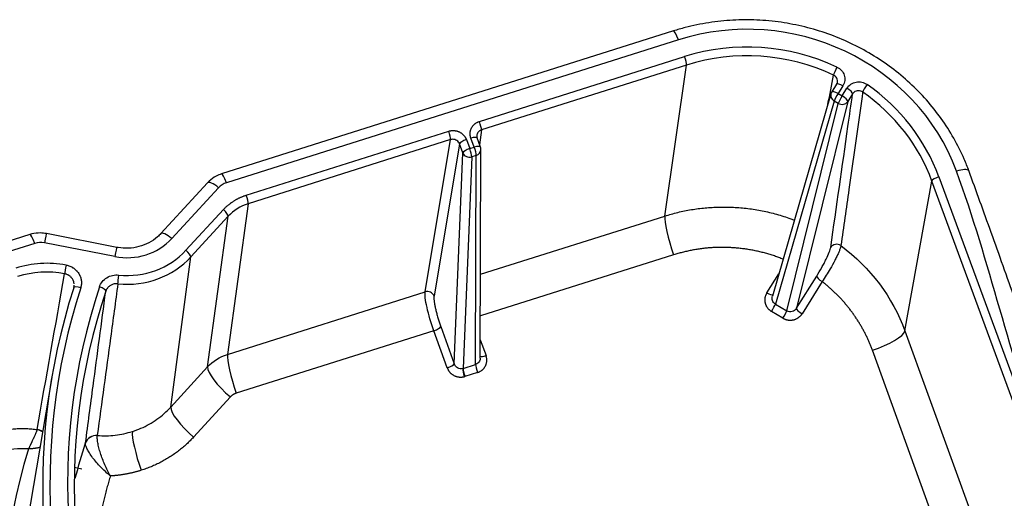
# Model space of a CAD drawing. Extents: x 2651 to 7771, y -1163 to 1075.
# Tile 29 of 256: x 3708 to 3762, y -490 to -464. Entities that reach past the tile are written whole.
import ezdxf

# ---------------------------------------------------------------- set-up
doc = ezdxf.new("R2010")
doc.units = 0
doc.header["$LTSCALE"] = 10
doc.layers.add('1', color=7, linetype='CONTINUOUS')

msp = doc.modelspace()

# ---------------------------------------------------------------- linework, layer by layer
at = {"layer": '1', "color": 7, "linetype": 'Continuous'}
for p, q in [((3743.819, -464.308), (3719.131, -472.115)), ((3752.734, -467.22), (3752.468, -467.641)), ((3752.424, -467.739), (3749.224, -478.794)), ((3733.272, -470.646), (3733.091, -470.153)), ((3733.263, -482.172), (3733.296, -470.779)), ((3718.366, -472.599), (3715.811, -475.376)), ((3708.656, -475.427), (3689.205, -481.578)), ((3713.406, -476.128), (3709.556, -475.377)), ((3713.406, -476.128), (3713.405, -476.128)), ((3709.852, -483.232), (3708.434, -491.573)), ((3711.502, -488.238), (3711.091, -488.159))]:
    msp.add_line(p, q, dxfattribs=at)
at = {"layer": '1', "color": 253, "linetype": 'Continuous'}
for p, q in [((3744.087, -464.79), (3719.399, -472.597)), ((3733.219, -469.25), (3744.424, -465.707)), ((3744.531, -466.17), (3733.326, -469.714)), ((3743.346, -474.416), (3744.531, -466.17)), ((3753.075, -467.302), (3752.81, -467.722)), ((3753.033, -467.852), (3753.299, -467.431)), ((3752.81, -467.722), (3753.033, -467.852)), ((3753.608, -467.742), (3753.342, -468.162)), ((3752.6, -468.134), (3749.389, -479.226)), ((3750.012, -479.593), (3752.824, -468.264)), ((3753.342, -468.162), (3750.538, -479.456)), ((3752.824, -468.264), (3752.6, -468.134)), ((3720.474, -473.28), (3731.537, -469.782)), ((3732.934, -470.656), (3732.752, -470.162)), ((3733.326, -469.714), (3733.229, -470.527)), ((3731.644, -470.245), (3720.581, -473.744)), ((3730.252, -478.557), (3731.644, -470.245)), ((3732.129, -470.474), (3730.737, -478.786)), ((3732.31, -470.968), (3732.129, -470.474)), ((3732.507, -470.24), (3732.688, -470.733)), ((3732.688, -470.733), (3732.934, -470.656)), ((3731.84, -482.483), (3732.31, -470.968)), ((3732.796, -471.18), (3732.324, -482.742)), ((3733.042, -471.103), (3732.796, -471.18)), ((3733.009, -482.526), (3733.042, -471.103)), ((3758.322, -472.27), (3763.775, -487.114)), ((3756.467, -480.69), (3757.944, -472.504)), ((3763.397, -487.349), (3757.944, -472.504)), ((3718.965, -472.871), (3716.41, -475.647)), ((3720.581, -473.744), (3719.451, -481.972)), ((3717.182, -476.289), (3719.226, -474.067)), ((3719.496, -474.428), (3717.452, -476.65)), ((3718.366, -482.658), (3719.496, -474.428)), ((3733.276, -477.6), (3743.346, -474.416)), ((3708.924, -475.91), (3689.473, -482.061)), ((3713.298, -476.632), (3709.448, -475.881)), ((3743.829, -476.538), (3733.269, -479.877)), ((3716.358, -484.851), (3717.452, -476.65)), ((3748.917, -478.62), (3749.579, -477.568)), ((3750.538, -479.456), (3751.643, -477.699)), ((3751.948, -478.001), (3750.843, -479.757)), ((3719.451, -481.972), (3730.252, -478.557)), ((3749.389, -479.226), (3750.012, -479.593)), ((3749.799, -479.996), (3749.176, -479.629)), ((3730.724, -480.682), (3719.934, -484.094)), ((3731.459, -482.709), (3730.724, -480.682)), ((3731.106, -480.456), (3731.84, -482.483)), ((3756.467, -480.69), (3761.895, -495.675)), ((3733.265, -481.178), (3733.578, -482.039)), ((3760.115, -496.727), (3754.687, -481.743)), ((3732.324, -482.742), (3733.009, -482.526)), ((3716.358, -484.851), (3718.366, -482.658)), ((3733.114, -482.964), (3732.429, -483.18)), ((3719.609, -484.3), (3717.601, -486.493))]:
    msp.add_line(p, q, dxfattribs=at)
at = {"layer": '1', "color": 7, "linetype": 'Continuous'}
for centre, start, end in [((3752.79, -467.844), 147.6993, 163.8534), ((3732.915, -470.778), 359.8337, 20.1716)]:
    msp.add_arc(centre, 0.381, start, end, dxfattribs=at)
at = {"layer": '1', "color": 253, "linetype": 'Continuous'}
for centre, major_axis, ratio, start_param, end_param in [((3748.03, -475.524), (-11.795, 1.843), 0.94591, 3.625384, 5.19618), ((3744.049, -465.034), (0.23, -0.727), 0.150905, 1.865571, 3.141575), ((3748.03, -475.524), (10.788, -1.685), 0.94591, 1.269888, 2.054588), ((3744.405, -465.829), (0.115, -0.363), 0.150905, 0.303501, 1.865571), ((3748.011, -475.645), (-10.411, 1.627), 0.94591, 4.411481, 5.19618), ((3752.731, -466.4), (-0.162, -0.345), 0.096157, 4.395834, 5.957904), ((3753.056, -467.424), (0.322, -0.204), 0.300207, 1.700111, 3.141586), ((3753.28, -467.553), (-0.322, 0.204), 0.300207, 3.279634, 4.841703), ((3754.379, -467.354), (0.218, 0.312), 0.148904, 1.275013, 2.837083), ((3748.03, -475.524), (10.788, -1.685), 0.94591, 0.483791, 1.093958), ((3752.79, -467.844), (0.366, -0.106), 0.903237, 3.141593, 4.440644), ((3752.79, -467.844), (0.322, -0.204), 0.300207, 1.700111, 3.141586), ((3752.79, -467.844), (0.191, 0.33), 0.123006, 1.263478, 2.711937), ((3753.014, -467.974), (0.191, 0.33), 0.123006, 1.263478, 2.711937), ((3753.014, -467.974), (0.322, -0.204), 0.300207, 0.138041, 1.700111), ((3753.014, -467.974), (0.37, -0.092), 0.901106, 4.405916, 5.975647), ((3733.2, -469.372), (-0.115, 0.363), 0.150905, 3.445094, 5.007164), ((3731.518, -469.904), (0.115, -0.363), 0.150905, 0.303501, 1.865571), ((3732.733, -470.284), (0.358, 0.131), 0.287197, 6.283203, 7.695781), ((3732.488, -470.362), (-0.358, -0.131), 0.287197, 4.554188, 6.116258), ((3732.915, -470.778), (0.358, 0.131), 0.287197, 6.283203, 7.695781), ((3732.915, -470.778), (0.115, -0.363), 0.150905, 0.417111, 1.865571), ((3732.669, -470.855), (0.358, 0.131), 0.287197, 1.412596, 2.974665), ((3732.669, -470.855), (0.381, -0.016), 0.902452, 3.520005, 5.089736), ((3732.669, -470.855), (0.115, -0.363), 0.150905, 0.417111, 1.865571), ((3732.915, -470.778), (0.381, -0.001), 0.905066, 5.055505, 6.283183), ((3719.36, -472.842), (0.23, -0.727), 0.150905, 1.865571, 3.141227), ((3758.303, -472.392), (-0.358, -0.131), 0.287197, 4.554188, 6.116258), ((3759.244, -472.21), (-0.715, -0.263), 0.287197, 3.23629, 4.554188), ((3718.926, -473.115), (0.561, -0.516), 0.274286, 1.751964, 3.141577), ((3719.734, -473.511), (-1.004, 0.157), 0.94591, 5.19618, 5.719779), ((3720.455, -473.402), (-0.115, 0.363), 0.150905, 3.445094, 5.007164), ((3719.207, -474.19), (-0.28, 0.258), 0.274286, 3.331487, 4.893556), ((3743.934, -476.01), (0.536, -1.695), 0.150905, 3.445094, 4.980984), ((3708.886, -476.154), (0.23, -0.727), 0.150905, 1.865571, 3.141575), ((3709.41, -476.125), (-0.146, -0.748), 0.012911, 3.141575, 4.382224), ((3716.372, -475.892), (0.561, -0.516), 0.274286, 1.751964, 3.137429), ((3709.26, -476.823), (-1.004, 0.157), 0.94591, 4.672582, 5.19618), ((3713.91, -473.568), (3.262, -0.51), 0.94591, 4.672582, 5.719779), ((3752.737, -476.316), (-0.377, 0.054), 0.941824, 4.199107, 5.88199), ((3713.26, -476.876), (-0.146, -0.748), 0.012911, 3.180227, 4.382224), ((3713.91, -473.568), (-4.27, 0.667), 0.94591, 1.62643, 2.578187), ((3717.163, -476.411), (-0.28, 0.258), 0.274286, 3.331487, 4.893556), ((3709.684, -482.169), (5.392, -0.842), 0.94591, 1.541816, 2.054588), ((3710.618, -477.217), (-0.069, -0.375), 0.009401, 4.382109, 5.944179), ((3709.665, -482.29), (-5.016, 0.784), 0.94591, 4.683408, 5.19618), ((3713.498, -477.76), (0.039, 0.379), 0.01804, 3.480253, 5.042323), ((3751.97, -477.888), (-0.323, 0.203), 0.28426, 0.137335, 1.679352), ((3748.661, -489.65), (-38.489, 6.013), 0.94591, 6.135217, 6.875307), ((3748.661, -489.65), (37.538, -5.865), 0.94591, 2.984157, 3.733382), ((3711.412, -478.457), (-0.363, 0.117), 0.320884, 4.762911, 6.329344), ((3712.438, -478.413), (-0.362, 0.12), 0.320417, 3.204042, 4.766112), ((3730.378, -478.898), (-0.376, 0.063), 0.942015, 3.635735, 5.206455), ((3748.939, -478.507), (-0.322, 0.203), 0.284229, 1.679438, 2.94469), ((3749.199, -479.516), (-0.194, -0.328), 0.104713, 1.281246, 2.712903), ((3749.821, -479.883), (-0.194, -0.328), 0.104713, 1.281246, 2.712903), ((3750.866, -479.644), (0.323, -0.203), 0.28426, 3.278928, 4.820944), ((3730.747, -480.568), (-0.358, -0.13), 0.262372, 1.413831, 2.975904), ((3754.792, -481.215), (1.672, 0.606), 0.262372, 4.555424, 6.117497), ((3720.039, -483.566), (-0.536, 1.695), 0.150905, 0.303501, 1.839391), ((3731.481, -482.596), (0.358, 0.13), 0.262372, 4.555424, 6.117497), ((3733.136, -482.851), (-0.115, 0.363), 0.150905, 0.417111, 1.839391), ((3733.6, -481.926), (-0.358, -0.13), 0.262303, 6.54374, 7.696894), ((3719.713, -483.772), (-1.312, 1.2), 0.261896, 0.189207, 1.728606), ((3732.41, -483.079), (-0.094, 0.369), 0.135317, 0.425507, 1.847536), ((3732.452, -483.067), (-0.115, 0.363), 0.150905, 0.417111, 1.839391), ((3717.706, -485.965), (-1.312, 1.2), 0.261896, 0.189207, 1.728606), ((3708.961, -486.674), (0.606, -0.188), 0.941837, 7.484154, 7.996385), ((3708.962, -486.671), (0.626, -0.109), 0.943019, 7.363262, 7.874433), ((3714.844, -487.779), (-0.536, 1.695), 0.150905, 0.303501, 1.839391), ((3712.304, -487.002), (-0.631, 0.067), 0.943383, 4.753461, 6.083558), ((3712.304, -486.999), (0.629, -0.084), 0.943226, 1.636954, 2.967295), ((3747.26, -498.56), (-39.555, 7.949), 0.953267, 6.19009, 6.916186), ((3741.513, -494.154), (-23.59, 3.686), 0.94591, 2.207966, 3.625384)]:
    msp.add_ellipse(centre, major_axis=major_axis, ratio=ratio, start_param=start_param, end_param=end_param, dxfattribs=at)
at = {"layer": '1', "color": 7, "linetype": 'Continuous'}
for centre, major_axis, ratio, start_param, end_param in [((3753.056, -467.424), (0.322, -0.204), 0.300207, 3.141585, 3.26218), ((3748.011, -475.645), (-10.411, 1.627), 0.94591, 3.625384, 4.235551), ((3759.244, -472.21), (-0.715, -0.263), 0.287197, 3.141478, 3.23629), ((3713.891, -473.689), (4.646, -0.726), 0.94591, 4.768023, 5.719779), ((3748.642, -489.772), (38.865, -6.072), 0.94591, 2.993625, 3.733714), ((3748.642, -489.771), (-37.162, 5.806), 0.94591, 6.12575, 6.874975), ((3708.308, -490.908), (-3.883, 0.78), 0.953267, 4.832486, 5.237494)]:
    msp.add_ellipse(centre, major_axis=major_axis, ratio=ratio, start_param=start_param, end_param=end_param, dxfattribs=at)
for points, knots in [([(3759.96, -471.947), (3759.88, -471.731), (3759.637, -471.125), (3759.153, -470.155), (3758.461, -469.073), (3757.656, -468.063), (3756.746, -467.136), (3755.74, -466.302), (3754.651, -465.571), (3753.489, -464.951), (3752.268, -464.447), (3750.999, -464.067), (3749.698, -463.813), (3748.379, -463.689), (3747.055, -463.696), (3745.741, -463.835), (3744.663, -464.059), (3744.03, -464.241), (3743.819, -464.308)], [0, 0, 0, 0, 0.035984, 0.102265, 0.168585, 0.234937, 0.301322, 0.367739, 0.434184, 0.500655, 0.567147, 0.633657, 0.70018, 0.766713, 0.833249, 0.899784, 0.966313, 1, 1, 1, 1]), ([(3752.729, -467.233), (3752.746, -467.199), (3752.767, -467.159), (3752.776, -467.116), (3752.778, -467.11)], [0, 0, 0, 0, 0.847263, 1, 1, 1, 1]), ([(3733.073, -470.01), (3733.071, -470.026), (3733.069, -470.08), (3733.083, -470.133), (3733.093, -470.17)], [0, 0, 0, 0, 0.300342, 1, 1, 1, 1]), ([(3719.131, -472.115), (3719.024, -472.149), (3718.781, -472.251), (3718.529, -472.432), (3718.393, -472.57), (3718.366, -472.599)], [0, 0, 0, 0, 0.361091, 0.867446, 1, 1, 1, 1]), ([(3765.351, -486.964), (3764.855, -485.605), (3763.895, -482.955), (3762.511, -479.052), (3761.209, -475.39), (3760.36, -473.054), (3759.949, -471.929)], [0, 0, 0, 0, 0.273322, 0.531265, 0.773546, 1, 1, 1, 1]), ([(3709.556, -475.377), (3709.446, -475.356), (3709.182, -475.328), (3708.876, -475.364), (3708.691, -475.416), (3708.656, -475.427)], [0, 0, 0, 0, 0.362365, 0.880005, 1, 1, 1, 1]), ([(3715.811, -475.376), (3715.753, -475.439), (3715.559, -475.629), (3715.17, -475.896), (3714.626, -476.109), (3714.052, -476.196), (3713.641, -476.171), (3713.432, -476.133), (3713.406, -476.128)], [0, 0, 0, 0, 0.101702, 0.323272, 0.544046, 0.763474, 0.9701, 1, 1, 1, 1]), ([(3711.073, -478.12), (3711.072, -478.111), (3711.069, -478.082), (3711.059, -478.032), (3711.047, -477.991), (3711.037, -477.966), (3711.035, -477.961), (3711.031, -477.951), (3711.029, -477.946), (3711.023, -477.931), (3711.009, -477.902), (3710.983, -477.855), (3710.957, -477.82), (3710.937, -477.794), (3710.93, -477.786), (3710.919, -477.773), (3710.915, -477.769), (3710.908, -477.761), (3710.889, -477.741), (3710.852, -477.708), (3710.817, -477.682), (3710.789, -477.664), (3710.78, -477.658), (3710.761, -477.647), (3710.751, -477.641), (3710.721, -477.625), (3710.681, -477.607), (3710.639, -477.592), (3710.607, -477.583), (3710.596, -477.58), (3710.574, -477.575), (3710.563, -477.573), (3710.552, -477.571)], [0, 0, 0, 0, 0.032121, 0.112778, 0.193434, 0.193434, 0.213598, 0.213598, 0.233763, 0.233763, 0.274091, 0.354747, 0.435404, 0.435404, 0.475732, 0.475732, 0.495896, 0.495896, 0.516061, 0.596717, 0.677374, 0.677374, 0.717702, 0.717702, 0.75803, 0.75803, 0.838687, 0.919343, 0.919343, 0.959672, 0.959672, 1, 1, 1, 1]), ([(3711.048, -478.346), (3711.054, -478.326), (3711.065, -478.284), (3711.072, -478.236), (3711.074, -478.208), (3711.074, -478.2)], [0, 0, 0, 0, 0.427671, 0.855342, 1, 1, 1, 1]), ([(3706.763, -486.254), (3706.855, -486.224), (3707.04, -486.172), (3707.32, -486.11), (3707.603, -486.063), (3707.889, -486.034), (3708.082, -486.024), (3708.227, -486.022), (3708.275, -486.022), (3708.348, -486.022), (3708.373, -486.023), (3708.421, -486.024), (3708.543, -486.028), (3708.761, -486.043), (3708.955, -486.067), (3709.051, -486.082)], [0, 0, 0, 0, 0.125, 0.25, 0.375, 0.5, 0.625, 0.625, 0.6875, 0.6875, 0.71875, 0.71875, 0.75, 0.875, 1, 1, 1, 1]), ([(3709.051, -486.082), (3709.049, -486.092), (3709.043, -486.113), (3709.034, -486.14), (3709.026, -486.161), (3709.024, -486.169), (3709.019, -486.181), (3709.018, -486.185), (3709.015, -486.193), (3709.007, -486.213), (3708.998, -486.235), (3708.986, -486.263), (3708.982, -486.273), (3708.974, -486.292), (3708.969, -486.302), (3708.956, -486.333), (3708.937, -486.375), (3708.907, -486.442), (3708.885, -486.49), (3708.868, -486.526), (3708.862, -486.539), (3708.851, -486.564), (3708.833, -486.601), (3708.803, -486.665), (3708.779, -486.717), (3708.76, -486.756), (3708.751, -486.776), (3708.741, -486.796), (3708.735, -486.809), (3708.732, -486.816), (3708.723, -486.836), (3708.716, -486.849), (3708.704, -486.876), (3708.697, -486.889), (3708.678, -486.929), (3708.666, -486.956), (3708.647, -486.996), (3708.641, -487.009), (3708.629, -487.036), (3708.617, -487.062), (3708.602, -487.095), (3708.591, -487.117), (3708.587, -487.127), (3708.585, -487.132), (3708.581, -487.14)], [0, 0, 0, 0, 0.0625, 0.125, 0.125, 0.15625, 0.15625, 0.171875, 0.171875, 0.1875, 0.25, 0.25, 0.28125, 0.28125, 0.3125, 0.3125, 0.375, 0.4375, 0.5, 0.5, 0.53125, 0.53125, 0.5625, 0.625, 0.6875, 0.6875, 0.71875, 0.734375, 0.734375, 0.75, 0.75, 0.78125, 0.78125, 0.8125, 0.8125, 0.875, 0.875, 0.90625, 0.90625, 0.9375, 0.96875, 0.984375, 0.992188, 1, 1, 1, 1]), ([(3713.055, -488.615), (3712.993, -488.561), (3712.811, -488.407), (3712.461, -488.075), (3712.132, -487.691), (3711.904, -487.364), (3711.781, -487.142), (3711.702, -486.955), (3711.699, -486.865), (3711.697, -486.818)], [0, 0, 0, 0, 0.086176, 0.250115, 0.499543, 0.631031, 0.749946, 0.871073, 1, 1, 1, 1]), ([(3709.21, -487.058), (3709.206, -487.059), (3709.201, -487.06), (3709.19, -487.063), (3709.154, -487.072), (3709.091, -487.085), (3709.038, -487.094), (3708.998, -487.101), (3708.977, -487.104), (3708.956, -487.107), (3708.942, -487.109), (3708.935, -487.11), (3708.914, -487.113), (3708.9, -487.114), (3708.879, -487.117), (3708.871, -487.118), (3708.857, -487.119), (3708.821, -487.123), (3708.756, -487.13), (3708.698, -487.134), (3708.654, -487.136), (3708.632, -487.138), (3708.607, -487.139), (3708.596, -487.139), (3708.59, -487.14), (3708.581, -487.14)], [0, 0, 0, 0, 0.00928, 0.00928, 0.075328, 0.207424, 0.33952, 0.33952, 0.405568, 0.438592, 0.438592, 0.471616, 0.471616, 0.537664, 0.537664, 0.570688, 0.570688, 0.603712, 0.735808, 0.867904, 0.867904, 0.933952, 0.966976, 0.983488, 1, 1, 1, 1])]:
    msp.add_open_spline(points, degree=3, knots=knots, dxfattribs=at)
at = {"layer": '1', "color": 253, "linetype": 'Continuous'}
for points, knots in [([(3752.75, -466.278), (3752.846, -466.323), (3752.931, -466.386), (3753.067, -466.54), (3753.119, -466.63), (3753.18, -466.821), (3753.189, -466.923), (3753.164, -467.12), (3753.13, -467.216), (3753.075, -467.302)], [0, 0, 0, 0, 0.25, 0.25, 0.5, 0.5, 0.75, 0.75, 1, 1, 1, 1]), ([(3752.778, -467.11), (3752.784, -467.076), (3752.785, -466.998), (3752.749, -466.884), (3752.672, -466.783), (3752.601, -466.741), (3752.567, -466.721)], [0, 0, 0, 0, 0.220524, 0.492834, 0.75714, 1, 1, 1, 1]), ([(3753.299, -467.431), (3753.353, -467.346), (3753.426, -467.272), (3753.597, -467.159), (3753.696, -467.12), (3753.901, -467.083), (3754.008, -467.084), (3754.214, -467.129), (3754.312, -467.171), (3754.398, -467.231)], [0, 0, 0, 0, 0.25, 0.25, 0.5, 0.5, 0.75, 0.75, 1, 1, 1, 1]), ([(3752.41, -476.128), (3752.725, -473.924), (3753.04, -471.72), (3753.439, -468.925), (3753.523, -468.333), (3753.608, -467.742)], [0, 0, 0, 0, 0.788285, 0.788285, 1, 1, 1, 1]), ([(3754.157, -467.642), (3754.145, -467.726), (3754.133, -467.811), (3754.073, -468.233), (3754.025, -468.572), (3753.786, -470.262), (3753.594, -471.615), (3753.257, -473.989), (3753.112, -475.011), (3752.967, -476.033)], [0, 0, 0, 0, 0.030224, 0.030224, 0.151118, 0.151118, 0.634697, 0.634697, 1, 1, 1, 1]), ([(3754.157, -467.642), (3754.123, -467.622), (3754.051, -467.581), (3753.921, -467.563), (3753.792, -467.587), (3753.68, -467.648), (3753.631, -467.712), (3753.608, -467.742)], [0, 0, 0, 0, 0.188755, 0.394179, 0.605823, 0.811246, 1, 1, 1, 1]), ([(3733.326, -469.714), (3733.29, -469.729), (3733.217, -469.759), (3733.134, -469.842), (3733.089, -469.93), (3733.076, -469.988), (3733.073, -470.01)], [0, 0, 0, 0, 0.280077, 0.560131, 0.840176, 1, 1, 1, 1]), ([(3732.129, -470.474), (3732.112, -470.44), (3732.079, -470.37), (3731.989, -470.29), (3731.881, -470.238), (3731.76, -470.219), (3731.683, -470.237), (3731.644, -470.245)], [0, 0, 0, 0, 0.200009, 0.400004, 0.599996, 0.799991, 1, 1, 1, 1]), ([(3743.346, -474.416), (3743.583, -474.346), (3744.059, -474.206), (3744.797, -474.06), (3745.552, -473.961), (3746.321, -473.917), (3747.101, -473.928), (3747.887, -473.996), (3748.675, -474.123), (3749.458, -474.311), (3750.042, -474.494), (3750.362, -474.617), (3750.43, -474.643)], [0, 0, 0, 0, 0.103343, 0.207791, 0.313342, 0.419998, 0.527759, 0.636624, 0.746593, 0.857667, 0.969846, 1, 1, 1, 1]), ([(3752.967, -476.033), (3752.961, -476.065), (3752.948, -476.13), (3752.901, -476.267), (3752.833, -476.433), (3752.743, -476.628), (3752.601, -476.913), (3752.346, -477.384), (3752.096, -477.771), (3751.948, -478.001)], [0, 0, 0, 0, 0.094956, 0.193629, 0.295034, 0.397999, 0.501243, 0.703195, 1, 1, 1, 1]), ([(3751.643, -477.699), (3751.736, -477.551), (3751.829, -477.395), (3751.961, -477.158), (3752.003, -477.08), (3752.084, -476.927), (3752.123, -476.85), (3752.229, -476.633), (3752.288, -476.5), (3752.374, -476.279), (3752.401, -476.189), (3752.41, -476.128)], [0, 0, 0, 0, 0.25, 0.25, 0.375, 0.375, 0.5, 0.5, 0.75, 0.75, 1, 1, 1, 1]), ([(3710.637, -477.095), (3710.673, -477.102), (3710.742, -477.118), (3710.843, -477.153), (3710.908, -477.183), (3710.947, -477.204), (3710.955, -477.208), (3710.971, -477.217), (3710.994, -477.23), (3711.047, -477.263), (3711.117, -477.315), (3711.169, -477.363), (3711.2, -477.394), (3711.206, -477.4), (3711.218, -477.413), (3711.236, -477.433), (3711.253, -477.453), (3711.286, -477.493), (3711.326, -477.55), (3711.36, -477.61), (3711.383, -477.656), (3711.391, -477.672), (3711.401, -477.695), (3711.404, -477.703), (3711.411, -477.719), (3711.426, -477.76), (3711.449, -477.833), (3711.462, -477.9), (3711.468, -477.95), (3711.471, -477.975), (3711.473, -478.001), (3711.474, -478.018), (3711.474, -478.027), (3711.475, -478.069), (3711.473, -478.137), (3711.458, -478.237), (3711.441, -478.302), (3711.431, -478.335)], [0, 0, 0, 0, 0.0625, 0.125, 0.1875, 0.1875, 0.203125, 0.203125, 0.21875, 0.25, 0.3125, 0.375, 0.375, 0.390625, 0.390625, 0.40625, 0.4375, 0.4375, 0.5, 0.5625, 0.5625, 0.59375, 0.59375, 0.609375, 0.609375, 0.625, 0.6875, 0.75, 0.75, 0.78125, 0.796875, 0.796875, 0.8125, 0.8125, 0.875, 0.9375, 1, 1, 1, 1]), ([(3712.457, -478.291), (3712.526, -478.082), (3712.669, -477.904), (3713.055, -477.666), (3713.286, -477.614), (3713.517, -477.638)], [0, 0, 0, 0, 0.5, 0.5, 1, 1, 1, 1]), ([(3713.464, -478.118), (3713.33, -479.099), (3713.197, -480.08), (3712.823, -482.842), (3712.582, -484.621), (3712.341, -486.401)], [0, 0, 0, 0, 0.355366, 0.355366, 1, 1, 1, 1]), ([(3713.464, -478.118), (3713.408, -478.116), (3713.294, -478.112), (3713.127, -478.162), (3712.979, -478.253), (3712.864, -478.377), (3712.821, -478.477), (3712.801, -478.526)], [0, 0, 0, 0, 0.192517, 0.396171, 0.603826, 0.807481, 1, 1, 1, 1]), ([(3711.698, -486.813), (3711.835, -485.778), (3711.973, -484.742), (3712.341, -481.98), (3712.571, -480.253), (3712.801, -478.526)], [0, 0, 0, 0, 0.374907, 0.374907, 1, 1, 1, 1]), ([(3730.724, -480.682), (3730.577, -480.268), (3730.44, -479.803), (3730.266, -479.02), (3730.229, -478.707), (3730.252, -478.557)], [0, 0, 0, 0, 0.5, 0.5, 1, 1, 1, 1]), ([(3750.538, -479.456), (3750.485, -479.544), (3750.398, -479.609), (3750.203, -479.66), (3750.097, -479.645), (3750.012, -479.593)], [0, 0, 0, 0, 0.5, 0.5, 1, 1, 1, 1]), ([(3732.304, -482.748), (3732.211, -482.772), (3732.109, -482.757), (3731.939, -482.66), (3731.872, -482.578), (3731.84, -482.483)], [0, 0, 0, 0, 0.5, 0.5, 1, 1, 1, 1]), ([(3733.262, -482.172), (3733.262, -482.23), (3733.25, -482.287), (3733.182, -482.427), (3733.103, -482.496), (3733.009, -482.526)], [0, 0, 0, 0, 0.360997, 0.360997, 1, 1, 1, 1]), ([(3714.256, -486.185), (3714.413, -486.13), (3714.729, -486.02), (3715.179, -485.795), (3715.605, -485.526), (3716.005, -485.214), (3716.24, -484.972), (3716.358, -484.851)], [0, 0, 0, 0, 0.196363, 0.394544, 0.594542, 0.79636, 1, 1, 1, 1]), ([(3712.341, -486.404), (3712.504, -486.412), (3712.831, -486.428), (3713.317, -486.392), (3713.795, -486.317), (3714.102, -486.229), (3714.256, -486.185)], [0, 0, 0, 0, 0.252384, 0.503178, 0.752382, 1, 1, 1, 1]), ([(3713.055, -488.615), (3712.945, -488.418), (3712.843, -488.214), (3712.659, -487.791), (3712.58, -487.578), (3712.482, -487.268), (3712.453, -487.168), (3712.405, -486.975), (3712.384, -486.882), (3712.354, -486.713), (3712.344, -486.635), (3712.334, -486.502), (3712.335, -486.446), (3712.341, -486.404)], [0, 0, 0, 0, 0.25, 0.25, 0.5, 0.5, 0.625, 0.625, 0.75, 0.75, 0.875, 0.875, 1, 1, 1, 1])]:
    msp.add_open_spline(points, degree=3, knots=knots, dxfattribs=at)
for points in [[(3752.258, -468.313), (3752.361, -467.783), (3752.464, -467.252), (3752.567, -466.721)], [(3764.018, -487.037), (3762.2, -482.089), (3761.1, -476.914), (3759.282, -471.966)], [(3720.581, -473.744), (3720.163, -473.876), (3719.785, -474.115), (3719.496, -474.428)], [(3752.967, -476.033), (3754.57, -477.224), (3755.803, -478.865), (3756.467, -480.69)], [(3709.052, -486.079), (3709.552, -483.242), (3710.052, -480.406), (3710.552, -477.571)], [(3749.228, -479.024), (3749.203, -478.951), (3749.202, -478.87), (3749.224, -478.794)], [(3749.389, -479.226), (3749.313, -479.181), (3749.256, -479.108), (3749.228, -479.024)], [(3718.366, -482.658), (3718.655, -482.344), (3719.033, -482.105), (3719.451, -481.972)], [(3711.134, -488.741), (3711.308, -488.095), (3711.503, -487.454), (3711.698, -486.813)]]:
    msp.add_open_spline(points, degree=3, dxfattribs=at)
for points, weights in [([(3732.752, -470.162), (3732.605, -469.761), (3732.798, -469.383), (3733.219, -469.25)], [1, 0.804755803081, 0.804755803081, 1]), ([(3731.537, -469.782), (3731.958, -469.649), (3732.359, -469.839), (3732.507, -470.24)], [1, 0.804755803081, 0.804755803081, 1]), ([(3719.226, -474.067), (3719.562, -473.703), (3719.988, -473.434), (3720.474, -473.28)], [1, 0.977285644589, 0.977285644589, 1]), ([(3748.917, -478.62), (3748.687, -478.986), (3748.794, -479.403), (3749.176, -479.629)], [1, 0.80498879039, 0.80498879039, 1]), ([(3730.737, -478.786), (3730.693, -479.049), (3730.844, -479.734), (3731.106, -480.456)], [1, 0.812893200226, 0.812893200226, 1]), ([(3749.799, -479.996), (3750.181, -480.222), (3750.613, -480.123), (3750.843, -479.757)], [1, 0.80498879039, 0.80498879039, 1]), ([(3733.114, -482.964), (3733.534, -482.831), (3733.726, -482.448), (3733.578, -482.039)], [1, 0.80498879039, 0.80498879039, 1]), ([(3731.459, -482.709), (3731.6, -483.1), (3731.979, -483.296), (3732.387, -483.192)], [1, 0.81841195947, 0.81841195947, 1]), ([(3732.387, -483.192), (3732.402, -483.189), (3732.415, -483.185), (3732.429, -483.18)], [1, 0.999721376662, 0.999721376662, 1]), ([(3717.601, -486.493), (3716.83, -487.335), (3715.854, -487.954), (3714.739, -488.306)], [1, 0.977274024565, 0.977274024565, 1]), ([(3714.739, -488.306), (3714.195, -488.479), (3713.63, -488.582), (3713.055, -488.615)], [1, 0.994458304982, 0.994458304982, 1]), ([(3713.055, -488.615), (3712.348, -490.98), (3711.911, -493.421), (3711.759, -495.91)], [1, 0.986919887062, 0.977829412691, 0.972728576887])]:
    msp.add_rational_spline(points, weights, degree=3, dxfattribs=at)
at = {"layer": '1', "color": 7, "linetype": 'Continuous'}
for points, weights in [([(3749.811, -476.774), (3747.876, -475.997), (3745.794, -475.916), (3743.829, -476.538)], [0.995128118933, 0.954448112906, 0.956072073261, 1]), ([(3754.687, -481.743), (3754.153, -480.27), (3753.216, -478.989), (3751.948, -478.001)], [1, 0.973777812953, 0.973777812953, 1]), ([(3732.324, -482.742), (3732.318, -482.744), (3732.311, -482.746), (3732.304, -482.748)], [1, 0.999721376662, 0.999721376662, 1]), ([(3719.934, -484.094), (3719.808, -484.134), (3719.697, -484.204), (3719.609, -484.3)], [1, 0.977285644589, 0.977285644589, 1])]:
    msp.add_rational_spline(points, weights, degree=3, dxfattribs=at)
for points, degree in [([(3709.051, -486.082), (3709.051, -486.081), (3709.052, -486.08), (3709.052, -486.079)], 3), ([(3711.697, -486.818), (3711.698, -486.813)], 1), ([(3712.341, -486.401), (3712.341, -486.402), (3712.341, -486.403), (3712.341, -486.404)], 3)]:
    msp.add_open_spline(points, degree=degree, dxfattribs=at)

doc.saveas('drawing.dxf')
